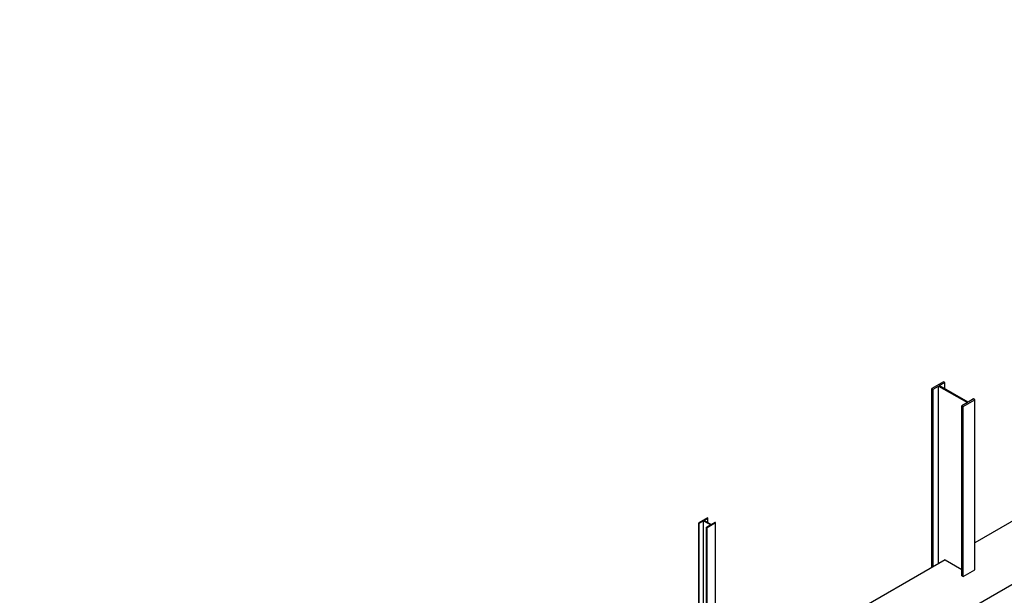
# Model space of a CAD drawing. Header units: millimetres. Extents: x 2241524 to 2686701, y -1965833 to -1461615.
# Tile 87 of 143: x 2339215 to 2341194, y -1953721 to -1952563. Entities that reach past the tile are written whole.
import ezdxf

# ---------------------------------------------------------------- set-up
doc = ezdxf.new("R2010")
doc.units = ezdxf.units.MM
doc.header["$LTSCALE"] = 100
doc.layers.add('CA_PODLAHA OBRYS', color=12, linetype='Continuous', lineweight=25)

msp = doc.modelspace()

# ---------------------------------------------------------------- linework, layer by layer
at = {"layer": 'CA_PODLAHA OBRYS'}
for p, q in [((2339214.90178, -1954850.0398), (2343176.91772, -1952562.56883)), ((2341071.68268, -1953290.85056), (2341048.11245, -1953304.45883)), ((2341063.15811, -1953298.76604), (2341074.2754, -1953292.34747)), ((2341074.2754, -1953292.34747), (2341071.68268, -1953290.85056)), ((2341074.2754, -1953305.18461), (2341074.2754, -1953292.34747)), ((2341048.11245, -1953304.45883), (2341050.70518, -1953305.95574)), ((2341048.11245, -1953664.62455), (2341048.11245, -1953304.45883)), ((2341050.70518, -1953305.95574), (2341061.82247, -1953299.53717)), ((2341050.70518, -1953663.12764), (2341050.70518, -1953305.95574)), ((2341061.82247, -1953299.53717), (2341119.49095, -1953332.83209)), ((2341061.82247, -1953656.70907), (2341061.82247, -1953299.53717)), ((2341120.8266, -1953332.06095), (2341063.15811, -1953298.76604)), ((2341119.49095, -1953332.83209), (2341108.37366, -1953339.25066)), ((2341110.96639, -1953340.74757), (2341134.53662, -1953327.13929)), ((2341131.94389, -1953325.64238), (2341120.8266, -1953332.06095)), ((2341134.53662, -1953327.13929), (2341131.94389, -1953325.64238)), ((2341134.53662, -1953669.16064), (2341134.53662, -1953327.13929)), ((2341108.37366, -1953339.25066), (2341110.96639, -1953340.74757)), ((2341108.37366, -1953681.27201), (2341108.37366, -1953339.25066)), ((2341110.96639, -1953682.76892), (2341110.96639, -1953340.74757)), ((2341538.37316, -1953381.5724), (2341134.53662, -1953614.72753)), ((2340597.13546, -1953564.83052), (2340579.85063, -1953574.80992)), ((2340579.85063, -1953574.80992), (2340580.71487, -1953575.30889)), ((2340579.85063, -1953934.97564), (2340579.85063, -1953574.80992)), ((2340580.71487, -1953575.30889), (2340589.0823, -1953570.47796)), ((2340589.0823, -1953570.47796), (2340603.85298, -1953579.00581)), ((2340589.0823, -1953929.64573), (2340589.0823, -1953570.47796)), ((2340589.63227, -1953570.16043), (2340597.9997, -1953565.32949)), ((2340604.40295, -1953578.68828), (2340589.63227, -1953570.16043)), ((2340596.34979, -1953584.33572), (2340613.63462, -1953574.35631)), ((2340597.9997, -1953565.32949), (2340597.13546, -1953564.83052)), ((2340597.9997, -1953574.99137), (2340597.9997, -1953565.32949)), ((2340612.77038, -1953573.85734), (2340604.40295, -1953578.68828)), ((2340613.63462, -1953574.35631), (2340612.77038, -1953573.85734)), ((2340613.63462, -1953916.37766), (2340613.63462, -1953574.35631)), ((2340580.71487, -1953934.47667), (2340580.71487, -1953575.30889)), ((2340603.85298, -1953579.00581), (2340595.48555, -1953583.83675)), ((2340595.48555, -1953583.83675), (2340596.34979, -1953584.33572)), ((2340595.48555, -1953925.94881), (2340595.48555, -1953583.83675)), ((2340596.34979, -1953926.35706), (2340596.34979, -1953584.33572)), ((2341074.94323, -1953649.13379), (2340613.63462, -1953915.47044)), ((2341074.94323, -1953649.13379), (2341108.37366, -1953668.43486)), ((2341110.96639, -1953682.76892), (2341134.53662, -1953669.16064)), ((2341108.37366, -1953681.27201), (2341110.96639, -1953682.76892))]:
    msp.add_line(p, q, dxfattribs=at)

doc.saveas('drawing.dxf')
